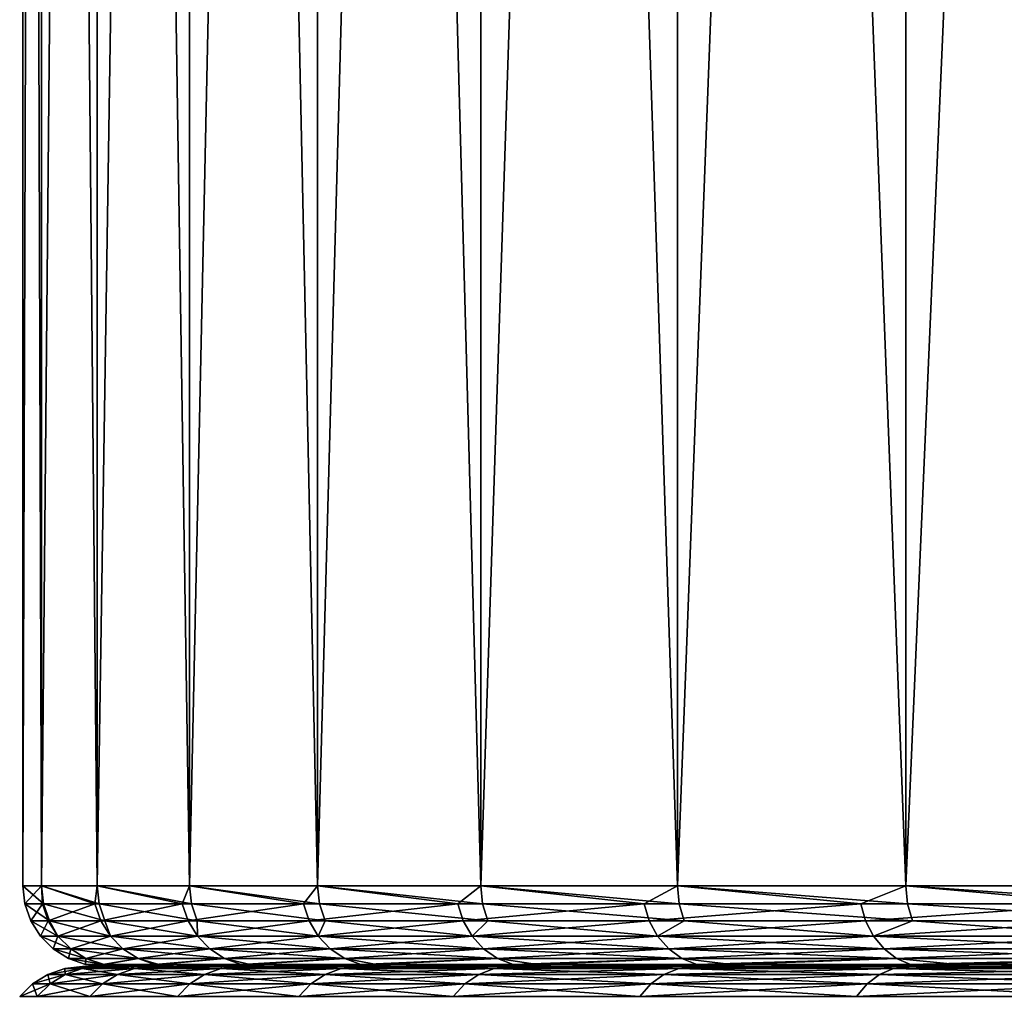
# Model space of a CAD drawing. Header units: metres. Extents: x -150 to 146, y -127 to 82.
# Tile 57 of 256: x -92.19 to -88.53, y 30.91 to 34.52. Entities that reach past the tile are written whole.
import ezdxf

# ---------------------------------------------------------------- set-up
doc = ezdxf.new("R2010")
doc.units = ezdxf.units.M
doc.layers.add('solid_ELLA_AP_WANNE_SW0001', color=7, linetype='CONTINUOUS')

msp = doc.modelspace()

# ---------------------------------------------------------------- linework, layer by layer
at = {"layer": 'solid_ELLA_AP_WANNE_SW0001'}
for points in [[(-92.104767, 53.5, -1.546289), (-92.105858, 31.299999, -1.539557), (-92.175003, 31.300001, -0.000002)], [(-92.175003, 53.5, -0.000002), (-92.175003, 31.300001, -0.000002), (-92.105858, 31.299999, 1.539554)], [(-92.104767, 53.5, -1.546289), (-92.175003, 31.300001, -0.000002), (-92.175003, 53.5, -0.000002)], [(-92.104767, 53.5, 1.546286), (-92.175003, 53.5, -0.000002), (-92.105858, 31.299999, 1.539554)], [(-91.898895, 53.5, -3.067222), (-91.898994, 31.299999, -3.066716), (-92.105858, 31.299999, -1.539557)], [(-92.104767, 53.5, -1.546289), (-91.898895, 53.5, -3.067222), (-92.105858, 31.299999, -1.539557)], [(-92.104767, 53.5, 1.546286), (-92.105858, 31.299999, 1.539554), (-91.898994, 31.299999, 3.066713)], [(-91.898895, 53.5, 3.067219), (-92.104767, 53.5, 1.546286), (-91.898994, 31.299999, 3.066713)], [(-91.555717, 53.5, -4.56869), (-91.556061, 31.299999, -4.569184), (-91.898994, 31.299999, -3.066716)], [(-91.898895, 53.5, -3.067222), (-91.555717, 53.5, -4.56869), (-91.898994, 31.299999, -3.066716)], [(-91.898895, 53.5, 3.067219), (-91.898994, 31.299999, 3.066713), (-91.556061, 31.299999, 4.569181)], [(-91.555717, 53.5, 4.568687), (-91.898895, 53.5, 3.067219), (-91.556061, 31.299999, 4.569181)], [(-91.079514, 53.5, -6.035663), (-91.079834, 31.299999, -6.034864), (-91.556061, 31.299999, -4.569184)], [(-91.555717, 53.5, -4.56869), (-91.079514, 53.5, -6.035663), (-91.556061, 31.299999, -4.569184)], [(-91.555717, 53.5, 4.568687), (-91.556061, 31.299999, 4.569181), (-91.079834, 31.299999, 6.034861)], [(-91.079514, 53.5, 6.03566), (-91.555717, 53.5, 4.568687), (-91.079834, 31.299999, 6.034861)], [(-90.474014, 53.5, -7.451189), (-90.474144, 31.299999, -7.451955), (-91.079834, 31.299999, -6.034864)], [(-91.079514, 53.5, -6.035663), (-90.474014, 53.5, -7.451189), (-91.079834, 31.299999, -6.034864)], [(-91.079514, 53.5, 6.03566), (-91.079834, 31.299999, 6.034861), (-90.474144, 31.299999, 7.451952)], [(-90.474014, 53.5, 7.451185), (-91.079514, 53.5, 6.03566), (-90.474144, 31.299999, 7.451952)], [(-89.743217, 53.5, -8.81003), (-89.743858, 31.299999, -8.809047), (-90.474144, 31.299999, -7.451955)], [(-90.474014, 53.5, -7.451189), (-89.743217, 53.5, -8.81003), (-90.474144, 31.299999, -7.451955)], [(-90.474014, 53.5, 7.451185), (-90.474144, 31.299999, 7.451952), (-89.743858, 31.299999, 8.809044)], [(-89.743217, 53.5, 8.810027), (-90.474014, 53.5, 7.451185), (-89.743858, 31.299999, 8.809044)], [(-88.895027, 53.5, -10.094255), (-88.894867, 31.300001, -10.095213), (-89.743858, 31.299999, -8.809047)], [(-89.743217, 53.5, -8.81003), (-88.895027, 53.5, -10.094255), (-89.743858, 31.299999, -8.809047)], [(-89.743217, 53.5, 8.810027), (-89.743858, 31.299999, 8.809044), (-88.894867, 31.300001, 10.09521)], [(-88.895027, 53.5, 10.094253), (-89.743217, 53.5, 8.810027), (-88.894867, 31.300001, 10.09521)], [(-88.895027, 53.5, -10.094255), (-87.933014, 53.5, -11.301111), (-88.894867, 31.300001, -10.095213)], [(-88.895027, 53.5, 10.094253), (-88.894867, 31.300001, 10.09521), (-87.934006, 31.300001, 11.300096)], [(-87.933014, 53.5, 11.301108), (-88.895027, 53.5, 10.094253), (-87.934006, 31.300001, 11.300096)], [(-87.933014, 53.5, -11.301111), (-87.934006, 31.300001, -11.300099), (-88.894867, 31.300001, -10.095213)], [(-92.175003, 31.300001, -0.000002), (-92.105858, 31.299999, -1.539557), (-92.16748, 31.233244, -0.000002)], [(-92.098366, 31.233244, 1.538879), (-92.175003, 31.300001, -0.000002), (-92.16748, 31.233244, -0.000002)], [(-92.098366, 31.233244, 1.538879), (-92.105858, 31.299999, 1.539554), (-92.175003, 31.300001, -0.000002)], [(-92.105858, 31.299999, -1.539557), (-92.10215, 31.233244, -1.496246), (-92.16748, 31.233244, -0.000002)], [(-92.105858, 31.299999, -1.539557), (-91.90667, 31.233244, -2.981103), (-92.10215, 31.233244, -1.496246)], [(-92.105858, 31.299999, -1.539557), (-91.898994, 31.299999, -3.066716), (-91.90667, 31.233244, -2.981103)], [(-91.891594, 31.233244, 3.06537), (-91.898994, 31.299999, 3.066713), (-92.105858, 31.299999, 1.539554)], [(-92.098366, 31.233244, 1.538879), (-91.891594, 31.233244, 3.06537), (-92.105858, 31.299999, 1.539554)], [(-91.898994, 31.299999, -3.066716), (-91.582512, 31.233244, -4.443272), (-91.90667, 31.233244, -2.981103)], [(-91.898994, 31.299999, -3.066716), (-91.556061, 31.299999, -4.569184), (-91.582512, 31.233244, -4.443272)], [(-91.548813, 31.233244, 4.56718), (-91.556061, 31.299999, 4.569181), (-91.898994, 31.299999, 3.066713)], [(-91.891594, 31.233244, 3.06537), (-91.548813, 31.233244, 4.56718), (-91.898994, 31.299999, 3.066713)], [(-91.556061, 31.299999, -4.569184), (-91.132156, 31.233244, -5.871625), (-91.582512, 31.233244, -4.443272)], [(-91.556061, 31.299999, -4.569184), (-91.079834, 31.299999, -6.034864), (-91.132156, 31.233244, -5.871625)], [(-91.072792, 31.233244, 6.032218), (-91.079834, 31.299999, 6.034861), (-91.556061, 31.299999, 4.569181)], [(-91.548813, 31.233244, 4.56718), (-91.072792, 31.233244, 6.032218), (-91.556061, 31.299999, 4.569181)], [(-91.079834, 31.299999, -6.034864), (-90.559021, 31.233244, -7.255291), (-91.132156, 31.233244, -5.871625)], [(-91.079834, 31.299999, -6.034864), (-90.474144, 31.299999, -7.451955), (-90.559021, 31.233244, -7.255291)], [(-90.467361, 31.233244, 7.448688), (-90.474144, 31.299999, 7.451952), (-91.079834, 31.299999, 6.034861)], [(-91.072792, 31.233244, 6.032218), (-90.467361, 31.233244, 7.448688), (-91.079834, 31.299999, 6.034861)], [(-90.474144, 31.299999, -7.451955), (-89.86747, 31.233244, -8.583741), (-90.559021, 31.233244, -7.255291)], [(-90.474144, 31.299999, -7.451955), (-89.743858, 31.299999, -8.809047), (-89.86747, 31.233244, -8.583741)], [(-89.737404, 31.233244, 8.805185), (-89.743858, 31.299999, 8.809044), (-90.474144, 31.299999, 7.451952)], [(-90.467361, 31.233244, 7.448688), (-89.737404, 31.233244, 8.805185), (-90.474144, 31.299999, 7.451952)], [(-89.743858, 31.299999, -8.809047), (-89.062775, 31.233244, -9.846863), (-89.86747, 31.233244, -8.583741)], [(-89.743858, 31.299999, -8.809047), (-88.894867, 31.300001, -10.095213), (-89.062775, 31.233244, -9.846863)], [(-88.888779, 31.233244, 10.090789), (-88.894867, 31.300001, 10.09521), (-89.743858, 31.299999, 8.809044)], [(-89.737404, 31.233244, 8.805185), (-88.888779, 31.233244, 10.090789), (-89.743858, 31.299999, 8.809044)], [(-88.894867, 31.300001, -10.095213), (-88.151054, 31.233244, -11.035044), (-89.062775, 31.233244, -9.846863)], [(-88.894867, 31.300001, -10.095213), (-87.934006, 31.300001, -11.300099), (-88.151054, 31.233244, -11.035044)], [(-87.928337, 31.233244, 11.295147), (-87.934006, 31.300001, 11.300096), (-88.894867, 31.300001, 10.09521)], [(-88.888779, 31.233244, 10.090789), (-87.928337, 31.233244, 11.295147), (-88.894867, 31.300001, 10.09521)], [(-92.16748, 31.233244, -0.000002), (-92.10215, 31.233244, -1.496246), (-92.145264, 31.169773, -0.000002)], [(-92.076241, 31.169773, 1.536888), (-92.16748, 31.233244, -0.000002), (-92.145264, 31.169773, -0.000002)], [(-92.076241, 31.169773, 1.536888), (-92.098366, 31.233244, 1.538879), (-92.16748, 31.233244, -0.000002)], [(-92.10215, 31.233244, -1.496246), (-92.080017, 31.169773, -1.49431), (-92.145264, 31.169773, -0.000002)], [(-92.10215, 31.233244, -1.496246), (-91.90667, 31.233244, -2.981103), (-92.080017, 31.169773, -1.49431)], [(-91.869728, 31.169773, 3.061403), (-91.891594, 31.233244, 3.06537), (-92.098366, 31.233244, 1.538879)], [(-92.076241, 31.169773, 1.536888), (-91.869728, 31.169773, 3.061403), (-92.098366, 31.233244, 1.538879)], [(-91.90667, 31.233244, -2.981103), (-91.884789, 31.169773, -2.977245), (-92.080017, 31.169773, -1.49431)], [(-91.90667, 31.233244, -2.981103), (-91.582512, 31.233244, -4.443272), (-91.884789, 31.169773, -2.977245)], [(-91.527397, 31.169773, 4.56127), (-91.548813, 31.233244, 4.56718), (-91.891594, 31.233244, 3.06537)], [(-91.869728, 31.169773, 3.061403), (-91.527397, 31.169773, 4.56127), (-91.891594, 31.233244, 3.06537)], [(-91.582512, 31.233244, -4.443272), (-91.56105, 31.169773, -4.437522), (-91.884789, 31.169773, -2.977245)], [(-91.582512, 31.233244, -4.443272), (-91.132156, 31.233244, -5.871625), (-91.56105, 31.169773, -4.437522)], [(-91.132156, 31.233244, -5.871625), (-91.111275, 31.169775, -5.864027), (-91.56105, 31.169773, -4.437522)], [(-91.051994, 31.169775, 6.024412), (-91.072792, 31.233244, 6.032218), (-91.548813, 31.233244, 4.56718)], [(-91.527397, 31.169773, 4.56127), (-91.051994, 31.169775, 6.024412), (-91.548813, 31.233244, 4.56718)], [(-91.132156, 31.233244, -5.871625), (-90.559021, 31.233244, -7.255291), (-91.111275, 31.169775, -5.864027)], [(-90.559021, 31.233244, -7.255291), (-90.538887, 31.169775, -7.245902), (-91.111275, 31.169775, -5.864027)], [(-90.44735, 31.169775, 7.439048), (-90.467361, 31.233244, 7.448688), (-91.072792, 31.233244, 6.032218)], [(-91.051994, 31.169775, 6.024412), (-90.44735, 31.169775, 7.439048), (-91.072792, 31.233244, 6.032218)], [(-90.559021, 31.233244, -7.255291), (-89.86747, 31.233244, -8.583741), (-90.538887, 31.169775, -7.245902)], [(-89.86747, 31.233244, -8.583741), (-89.848236, 31.169775, -8.572633), (-90.538887, 31.169775, -7.245902)], [(-89.71833, 31.169775, 8.793791), (-89.737404, 31.233244, 8.805185), (-90.467361, 31.233244, 7.448688)], [(-90.44735, 31.169775, 7.439048), (-89.71833, 31.169775, 8.793791), (-90.467361, 31.233244, 7.448688)], [(-89.86747, 31.233244, -8.583741), (-89.062775, 31.233244, -9.846863), (-89.848236, 31.169775, -8.572633)], [(-89.062775, 31.233244, -9.846863), (-89.044579, 31.169775, -9.83412), (-89.848236, 31.169775, -8.572633)], [(-88.870811, 31.169775, 10.07773), (-88.888779, 31.233244, 10.090789), (-89.737404, 31.233244, 8.805185)], [(-89.71833, 31.169775, 8.793791), (-88.870811, 31.169775, 10.07773), (-89.737404, 31.233244, 8.805185)], [(-89.062775, 31.233244, -9.846863), (-88.151054, 31.233244, -11.035044), (-89.044579, 31.169775, -9.83412)], [(-88.151054, 31.233244, -11.035044), (-88.134033, 31.169775, -11.020763), (-89.044579, 31.169775, -9.83412)], [(-87.911606, 31.169775, 11.28053), (-87.928337, 31.233244, 11.295147), (-88.888779, 31.233244, 10.090789)], [(-88.870811, 31.169775, 10.07773), (-87.911606, 31.169775, 11.28053), (-88.888779, 31.233244, 10.090789)], [(-92.145264, 31.169773, -0.000002), (-92.080017, 31.169773, -1.49431), (-92.109467, 31.112846, -0.000002)], [(-92.044357, 31.112846, 1.491186), (-92.145264, 31.169773, -0.000002), (-92.109467, 31.112846, -0.000002)], [(-92.044357, 31.112846, 1.491186), (-92.076241, 31.169773, 1.536888), (-92.145264, 31.169773, -0.000002)], [(-92.080017, 31.169773, -1.49431), (-92.044357, 31.112846, -1.49119), (-92.109467, 31.112846, -0.000002)], [(-92.080017, 31.169773, -1.49431), (-91.884789, 31.169773, -2.977245), (-92.044357, 31.112846, -1.49119)], [(-91.849533, 31.112848, 2.971026), (-91.869728, 31.169773, 3.061403), (-92.076241, 31.169773, 1.536888)], [(-92.044357, 31.112846, 1.491186), (-91.849533, 31.112848, 2.971026), (-92.076241, 31.169773, 1.536888)], [(-91.884789, 31.169773, -2.977245), (-91.849533, 31.112848, -2.971029), (-92.044357, 31.112846, -1.49119)], [(-91.884789, 31.169773, -2.977245), (-91.56105, 31.169773, -4.437522), (-91.849533, 31.112848, -2.971029)], [(-91.526474, 31.112848, 4.428254), (-91.527397, 31.169773, 4.56127), (-91.869728, 31.169773, 3.061403)], [(-91.849533, 31.112848, 2.971026), (-91.526474, 31.112848, 4.428254), (-91.869728, 31.169773, 3.061403)], [(-91.56105, 31.169773, -4.437522), (-91.526474, 31.112848, -4.428257), (-91.849533, 31.112848, -2.971029)], [(-91.56105, 31.169773, -4.437522), (-91.111275, 31.169775, -5.864027), (-91.526474, 31.112848, -4.428257)], [(-91.077637, 31.112848, 5.85178), (-91.051994, 31.169775, 6.024412), (-91.527397, 31.169773, 4.56127)], [(-91.526474, 31.112848, 4.428254), (-91.077637, 31.112848, 5.85178), (-91.527397, 31.169773, 4.56127)], [(-91.111275, 31.169775, -5.864027), (-91.077637, 31.112848, -5.851783), (-91.526474, 31.112848, -4.428257)], [(-91.111275, 31.169775, -5.864027), (-90.538887, 31.169775, -7.245902), (-91.077637, 31.112848, -5.851783)], [(-90.538887, 31.169775, -7.245902), (-90.506439, 31.112848, -7.230774), (-91.077637, 31.112848, -5.851783)], [(-91.077637, 31.112848, 5.85178), (-90.506439, 31.112848, 7.230771), (-91.051994, 31.169775, 6.024412)], [(-90.506439, 31.112848, 7.230771), (-90.44735, 31.169775, 7.439048), (-91.051994, 31.169775, 6.024412)], [(-90.538887, 31.169775, -7.245902), (-89.848236, 31.169775, -8.572633), (-90.506439, 31.112848, -7.230774)], [(-89.848236, 31.169775, -8.572633), (-89.81723, 31.112848, -8.554734), (-90.506439, 31.112848, -7.230774)], [(-90.506439, 31.112848, 7.230771), (-89.81723, 31.112848, 8.554731), (-90.44735, 31.169775, 7.439048)], [(-89.81723, 31.112848, 8.554731), (-89.71833, 31.169775, 8.793791), (-90.44735, 31.169775, 7.439048)], [(-89.848236, 31.169775, -8.572633), (-89.044579, 31.169775, -9.83412), (-89.81723, 31.112848, -8.554734)], [(-89.044579, 31.169775, -9.83412), (-89.015251, 31.112848, -9.813588), (-89.81723, 31.112848, -8.554734)], [(-89.81723, 31.112848, 8.554731), (-89.015251, 31.112848, 9.813584), (-89.71833, 31.169775, 8.793791)], [(-89.015251, 31.112848, 9.813584), (-88.870811, 31.169775, 10.07773), (-89.71833, 31.169775, 8.793791)], [(-89.044579, 31.169775, -9.83412), (-88.134033, 31.169775, -11.020763), (-89.015251, 31.112848, -9.813588)], [(-88.134033, 31.169775, -11.020763), (-88.106613, 31.112848, -10.997754), (-89.015251, 31.112848, -9.813588)], [(-89.015251, 31.112848, 9.813584), (-88.106613, 31.112848, 10.99775), (-88.870811, 31.169775, 10.07773)], [(-88.106613, 31.112848, 10.99775), (-87.911606, 31.169775, 11.28053), (-88.870811, 31.169775, 10.07773)], [(-92.109467, 31.112846, -0.000002), (-92.044357, 31.112846, -1.49119), (-92.06189, 31.065325, -0.000002)], [(-91.996964, 31.065325, 1.48704), (-92.109467, 31.112846, -0.000002), (-92.06189, 31.065325, -0.000002)], [(-91.996964, 31.065325, 1.48704), (-92.044357, 31.112846, 1.491186), (-92.109467, 31.112846, -0.000002)], [(-92.044357, 31.112846, -1.49119), (-91.996964, 31.065325, -1.487043), (-92.06189, 31.065325, -0.000002)], [(-92.044357, 31.112846, -1.49119), (-91.849533, 31.112848, -2.971029), (-91.996964, 31.065325, -1.487043)], [(-91.802681, 31.065325, 2.962764), (-91.849533, 31.112848, 2.971026), (-92.044357, 31.112846, 1.491186)], [(-91.996964, 31.065325, 1.48704), (-91.802681, 31.065325, 2.962764), (-92.044357, 31.112846, 1.491186)], [(-91.849533, 31.112848, -2.971029), (-91.802681, 31.065325, -2.962768), (-91.996964, 31.065325, -1.487043)], [(-91.849533, 31.112848, -2.971029), (-91.526474, 31.112848, -4.428257), (-91.802681, 31.065325, -2.962768)], [(-91.480522, 31.065325, 4.41594), (-91.526474, 31.112848, 4.428254), (-91.849533, 31.112848, 2.971026)], [(-91.802681, 31.065325, 2.962764), (-91.480522, 31.065325, 4.41594), (-91.849533, 31.112848, 2.971026)], [(-91.526474, 31.112848, -4.428257), (-91.480522, 31.065325, -4.415944), (-91.802681, 31.065325, -2.962768)], [(-91.526474, 31.112848, -4.428257), (-91.077637, 31.112848, -5.851783), (-91.480522, 31.065325, -4.415944)], [(-91.032928, 31.065325, 5.835508), (-91.077637, 31.112848, 5.85178), (-91.526474, 31.112848, 4.428254)], [(-91.480522, 31.065325, 4.41594), (-91.032928, 31.065325, 5.835508), (-91.526474, 31.112848, 4.428254)], [(-91.077637, 31.112848, -5.851783), (-91.032928, 31.065325, -5.835511), (-91.480522, 31.065325, -4.415944)], [(-91.077637, 31.112848, -5.851783), (-90.506439, 31.112848, -7.230774), (-91.032928, 31.065325, -5.835511)], [(-90.463326, 31.065325, 7.210664), (-90.506439, 31.112848, 7.230771), (-91.077637, 31.112848, 5.85178)], [(-91.032928, 31.065325, 5.835508), (-90.463326, 31.065325, 7.210664), (-91.077637, 31.112848, 5.85178)], [(-90.506439, 31.112848, -7.230774), (-90.463326, 31.065325, -7.210668), (-91.032928, 31.065325, -5.835511)], [(-90.506439, 31.112848, -7.230774), (-89.81723, 31.112848, -8.554734), (-90.463326, 31.065325, -7.210668)], [(-89.776031, 31.065325, 8.530943), (-89.81723, 31.112848, 8.554731), (-90.506439, 31.112848, 7.230771)], [(-90.463326, 31.065325, 7.210664), (-89.776031, 31.065325, 8.530943), (-90.506439, 31.112848, 7.230771)], [(-89.81723, 31.112848, -8.554734), (-89.776031, 31.065325, -8.530946), (-90.463326, 31.065325, -7.210668)], [(-89.81723, 31.112848, -8.554734), (-89.015251, 31.112848, -9.813588), (-89.776031, 31.065325, -8.530946)], [(-88.97628, 31.065325, 9.786296), (-89.015251, 31.112848, 9.813584), (-89.81723, 31.112848, 8.554731)], [(-89.776031, 31.065325, 8.530943), (-88.97628, 31.065325, 9.786296), (-89.81723, 31.112848, 8.554731)], [(-89.015251, 31.112848, -9.813588), (-88.97628, 31.065325, -9.786299), (-89.776031, 31.065325, -8.530946)], [(-89.015251, 31.112848, -9.813588), (-88.106613, 31.112848, -10.997754), (-88.97628, 31.065325, -9.786299)], [(-88.070168, 31.065325, 10.967169), (-88.106613, 31.112848, 10.99775), (-89.015251, 31.112848, 9.813584)], [(-88.97628, 31.065325, 9.786296), (-88.070168, 31.065325, 10.967169), (-89.015251, 31.112848, 9.813584)], [(-88.106613, 31.112848, -10.997754), (-88.070168, 31.065325, -10.967173), (-88.97628, 31.065325, -9.786299)], [(-92.06189, 31.065325, -0.000002), (-91.996964, 31.065325, -1.487043), (-92.004921, 31.029593, -0.000002)], [(-91.940216, 31.029593, 1.482075), (-92.06189, 31.065325, -0.000002), (-92.004921, 31.029593, -0.000002)], [(-91.940216, 31.029593, 1.482075), (-91.996964, 31.065325, 1.48704), (-92.06189, 31.065325, -0.000002)], [(-91.996964, 31.065325, -1.487043), (-91.940216, 31.029593, -1.482078), (-92.004921, 31.029593, -0.000002)], [(-91.996964, 31.065325, -1.487043), (-91.802681, 31.065325, -2.962768), (-91.940216, 31.029593, -1.482078)], [(-91.746582, 31.029593, 2.952872), (-91.802681, 31.065325, 2.962764), (-91.996964, 31.065325, 1.48704)], [(-91.940216, 31.029593, 1.482075), (-91.746582, 31.029593, 2.952872), (-91.996964, 31.065325, 1.48704)], [(-91.802681, 31.065325, -2.962768), (-91.746582, 31.029593, -2.952875), (-91.940216, 31.029593, -1.482078)], [(-91.802681, 31.065325, -2.962768), (-91.480522, 31.065325, -4.415944), (-91.746582, 31.029593, -2.952875)], [(-91.425491, 31.029593, 4.401196), (-91.480522, 31.065325, 4.41594), (-91.802681, 31.065325, 2.962764)], [(-91.746582, 31.029593, 2.952872), (-91.425491, 31.029593, 4.401196), (-91.802681, 31.065325, 2.962764)], [(-91.480522, 31.065325, -4.415944), (-91.425491, 31.029593, -4.401199), (-91.746582, 31.029593, -2.952875)], [(-91.480522, 31.065325, -4.415944), (-91.032928, 31.065325, -5.835511), (-91.425491, 31.029593, -4.401199)], [(-90.979401, 31.029593, 5.816024), (-91.032928, 31.065325, 5.835508), (-91.480522, 31.065325, 4.41594)], [(-91.425491, 31.029593, 4.401196), (-90.979401, 31.029593, 5.816024), (-91.480522, 31.065325, 4.41594)], [(-91.032928, 31.065325, -5.835511), (-90.979401, 31.029593, -5.816028), (-91.425491, 31.029593, -4.401199)], [(-91.032928, 31.065325, -5.835511), (-90.463326, 31.065325, -7.210668), (-90.979401, 31.029593, -5.816028)], [(-90.411697, 31.029593, 7.186589), (-90.463326, 31.065325, 7.210664), (-91.032928, 31.065325, 5.835508)], [(-90.979401, 31.029593, 5.816024), (-90.411697, 31.029593, 7.186589), (-91.032928, 31.065325, 5.835508)], [(-90.463326, 31.065325, -7.210668), (-90.411697, 31.029593, -7.186593), (-90.979401, 31.029593, -5.816028)], [(-90.463326, 31.065325, -7.210668), (-89.776031, 31.065325, -8.530946), (-90.411697, 31.029593, -7.186593)], [(-89.726692, 31.029593, 8.50246), (-89.776031, 31.065325, 8.530943), (-90.463326, 31.065325, 7.210664)], [(-90.411697, 31.029593, 7.186589), (-89.726692, 31.029593, 8.50246), (-90.463326, 31.065325, 7.210664)], [(-89.776031, 31.065325, -8.530946), (-89.726692, 31.029593, -8.502462), (-90.411697, 31.029593, -7.186593)], [(-89.776031, 31.065325, -8.530946), (-88.97628, 31.065325, -9.786299), (-89.726692, 31.029593, -8.502462)], [(-88.929619, 31.029593, 9.753621), (-88.97628, 31.065325, 9.786296), (-89.776031, 31.065325, 8.530943)], [(-89.726692, 31.029593, 8.50246), (-88.929619, 31.029593, 9.753621), (-89.776031, 31.065325, 8.530943)], [(-88.97628, 31.065325, -9.786299), (-88.929619, 31.029593, -9.753624), (-89.726692, 31.029593, -8.502462)], [(-88.97628, 31.065325, -9.786299), (-88.070168, 31.065325, -10.967173), (-88.929619, 31.029593, -9.753624)], [(-88.026527, 31.029593, 10.930552), (-88.070168, 31.065325, 10.967169), (-88.97628, 31.065325, 9.786296)], [(-88.929619, 31.029593, 9.753621), (-88.026527, 31.029593, 10.930552), (-88.97628, 31.065325, 9.786296)], [(-88.070168, 31.065325, -10.967173), (-88.026527, 31.029593, -10.930555), (-88.929619, 31.029593, -9.753624)], [(-92.004921, 31.029593, -0.000002), (-91.940216, 31.029593, -1.482078), (-91.941429, 31.007446, -0.000002)], [(-91.87323, 31.007446, 1.518616), (-92.004921, 31.029593, -0.000002), (-91.941429, 31.007446, -0.000002)], [(-91.940216, 31.029593, 1.482075), (-92.004921, 31.029593, -0.000002), (-91.87323, 31.007446, 1.518616)], [(-91.940216, 31.029593, -1.482078), (-91.876961, 31.007446, -1.476544), (-91.941429, 31.007446, -0.000002)], [(-91.940216, 31.029593, -1.482078), (-91.746582, 31.029593, -2.952875), (-91.876961, 31.007446, -1.476544)], [(-91.940216, 31.029593, 1.482075), (-91.87323, 31.007446, 1.518616), (-91.746582, 31.029593, 2.952872)], [(-91.746582, 31.029593, -2.952875), (-91.684052, 31.007446, -2.94185), (-91.876961, 31.007446, -1.476544)], [(-91.746582, 31.029593, 2.952872), (-91.87323, 31.007446, 1.518616), (-91.669174, 31.007446, 3.025007)], [(-91.746582, 31.029593, -2.952875), (-91.425491, 31.029593, -4.401199), (-91.684052, 31.007446, -2.94185)], [(-91.746582, 31.029593, 2.952872), (-91.669174, 31.007446, 3.025007), (-91.425491, 31.029593, 4.401196)], [(-91.425491, 31.029593, -4.401199), (-91.364166, 31.007446, -4.384766), (-91.684052, 31.007446, -2.94185)], [(-91.425491, 31.029593, 4.401196), (-91.669174, 31.007446, 3.025007), (-91.33091, 31.007446, 4.507042)], [(-91.425491, 31.029593, -4.401199), (-90.979401, 31.029593, -5.816028), (-91.364166, 31.007446, -4.384766)], [(-91.425491, 31.029593, 4.401196), (-91.33091, 31.007446, 4.507042), (-90.979401, 31.029593, 5.816024)], [(-90.979401, 31.029593, -5.816028), (-90.919739, 31.007446, -5.794312), (-91.364166, 31.007446, -4.384766)], [(-90.979401, 31.029593, 5.816024), (-91.33091, 31.007446, 4.507042), (-90.86116, 31.007446, 5.95279)], [(-90.979401, 31.029593, -5.816028), (-90.411697, 31.029593, -7.186593), (-90.919739, 31.007446, -5.794312)], [(-90.979401, 31.029593, 5.816024), (-90.86116, 31.007446, 5.95279), (-90.411697, 31.029593, 7.186589)], [(-90.411697, 31.029593, -7.186593), (-90.354149, 31.007446, -7.159759), (-90.919739, 31.007446, -5.794312)], [(-90.411697, 31.029593, 7.186589), (-90.86116, 31.007446, 5.95279), (-90.263702, 31.007446, 7.350608)], [(-90.411697, 31.029593, -7.186593), (-89.726692, 31.029593, -8.502462), (-90.354149, 31.007446, -7.159759)], [(-90.411697, 31.029593, 7.186589), (-90.263702, 31.007446, 7.350608), (-89.726692, 31.029593, 8.50246)], [(-89.726692, 31.029593, -8.502462), (-89.671707, 31.007446, -8.470716), (-90.354149, 31.007446, -7.159759)], [(-89.726692, 31.029593, 8.50246), (-90.263702, 31.007446, 7.350608), (-89.54335, 31.007446, 8.689244)], [(-89.726692, 31.029593, -8.502462), (-88.929619, 31.029593, -9.753624), (-89.671707, 31.007446, -8.470716)], [(-89.726692, 31.029593, 8.50246), (-89.54335, 31.007446, 8.689244), (-88.929619, 31.029593, 9.753621)], [(-88.929619, 31.029593, -9.753624), (-88.877609, 31.007446, -9.717205), (-89.671707, 31.007446, -8.470716)], [(-88.929619, 31.029593, 9.753621), (-89.54335, 31.007446, 8.689244), (-88.705902, 31.007446, 9.95792)], [(-88.929619, 31.029593, -9.753624), (-88.026527, 31.029593, -10.930555), (-88.877609, 31.007446, -9.717205)], [(-88.929619, 31.029593, 9.753621), (-88.705902, 31.007446, 9.95792), (-88.026527, 31.029593, 10.930552)], [(-88.026527, 31.029593, -10.930555), (-87.97789, 31.007448, -10.889742), (-88.877609, 31.007446, -9.717205)], [(-88.026527, 31.029593, 10.930552), (-88.705902, 31.007446, 9.95792), (-87.75811, 31.007448, 11.14642)], [(-92.082161, 30.970585), (-92.017159, 30.970585, 1.488808), (-92.018997, 30.992561)], [(-91.954239, 30.992561, -1.483303), (-92.082161, 30.970585), (-92.018997, 30.992561)], [(-92.017159, 30.970585, -1.488808), (-92.082161, 30.970585), (-91.954239, 30.992561, -1.483303)], [(-92.018997, 30.992561), (-91.952553, 31), (-91.948021, 31, -0.450347)], [(-92.018997, 30.992561), (-91.954239, 30.992561, 1.483303), (-91.952553, 31)], [(-92.018997, 30.992561), (-91.948021, 31, -0.450347), (-91.928169, 31, -0.919953)], [(-92.018997, 30.992561), (-91.928169, 31, -0.919953), (-91.893715, 31, -1.408661)], [(-91.954239, 30.992561, -1.483303), (-92.018997, 30.992561), (-91.893715, 31, -1.408661)], [(-92.017159, 30.970585, 1.488808), (-91.954239, 30.992561, 1.483303), (-92.018997, 30.992561)], [(-92.017159, 30.970585, 1.488808), (-91.822639, 30.970585, 2.966285), (-91.954239, 30.992561, 1.483303)], [(-92.017159, 30.970585, -1.488808), (-91.954239, 30.992561, -1.483303), (-91.760445, 30.992561, -2.955318)], [(-91.822639, 30.970585, -2.966285), (-92.017159, 30.970585, -1.488808), (-91.760445, 30.992561, -2.955318)], [(-91.954239, 30.992561, 1.483303), (-91.886292, 31, 1.489402), (-91.952553, 31)], [(-91.954239, 30.992561, -1.483303), (-91.893715, 31, -1.408661), (-91.844406, 31, -1.916524)], [(-91.954239, 30.992561, -1.483303), (-91.844406, 31, -1.916524), (-91.775032, 31, -2.444717)], [(-91.760445, 30.992561, -2.955318), (-91.954239, 30.992561, -1.483303), (-91.775032, 31, -2.444717)], [(-91.954239, 30.992561, 1.483303), (-91.760445, 30.992561, 2.955318), (-91.886292, 31, 1.489402)], [(-91.822639, 30.970585, 2.966285), (-91.760445, 30.992561, 2.955318), (-91.954239, 30.992561, 1.483303)], [(-91.805695, 31, -1.520683), (-91.948021, 31, -0.450347), (-91.952553, 31)], [(-91.875, 31, -0.000002), (-91.952553, 31), (-91.886292, 31, 1.489402)], [(-91.805695, 31, -1.520683), (-91.952553, 31), (-91.875, 31, -0.000002)], [(-91.805695, 31, -1.520683), (-91.928169, 31, -0.919953), (-91.948021, 31, -0.450347)], [(-91.941429, 31.007446, -0.000002), (-91.875, 31, -0.000002), (-91.805695, 31, 1.52068)], [(-91.941429, 31.007446, -0.000002), (-91.876961, 31.007446, -1.476544), (-91.875, 31, -0.000002)], [(-91.87323, 31.007446, 1.518616), (-91.941429, 31.007446, -0.000002), (-91.805695, 31, 1.52068)], [(-91.805695, 31, -1.520683), (-91.893715, 31, -1.408661), (-91.928169, 31, -0.919953)], [(-91.805695, 31, -1.520683), (-91.844406, 31, -1.916524), (-91.893715, 31, -1.408661)], [(-91.805695, 31, 1.52068), (-91.886292, 31, 1.489402), (-91.693405, 31, 2.952859)], [(-91.760445, 30.992561, 2.955318), (-91.693405, 31, 2.952859), (-91.886292, 31, 1.489402)], [(-91.805695, 31, 1.52068), (-91.875, 31, -0.000002), (-91.886292, 31, 1.489402)], [(-91.876961, 31.007446, -1.476544), (-91.805695, 31, -1.520683), (-91.875, 31, -0.000002)], [(-91.876961, 31.007446, -1.476544), (-91.684052, 31.007446, -2.94185), (-91.805695, 31, -1.520683)], [(-91.87323, 31.007446, 1.518616), (-91.805695, 31, 1.52068), (-91.60347, 31, 3.014922)], [(-91.669174, 31.007446, 3.025007), (-91.87323, 31.007446, 1.518616), (-91.60347, 31, 3.014922)], [(-91.60347, 31, -3.014925), (-91.775032, 31, -2.444717), (-91.844406, 31, -1.916524)], [(-91.805695, 31, -1.520683), (-91.60347, 31, -3.014925), (-91.844406, 31, -1.916524)], [(-91.822639, 30.970585, 2.966285), (-91.500099, 30.970585, 4.421188), (-91.760445, 30.992561, 2.955318)], [(-91.822639, 30.970585, -2.966285), (-91.760445, 30.992561, -2.955318), (-91.439087, 30.992561, -4.404841)], [(-91.500099, 30.970585, -4.421188), (-91.822639, 30.970585, -2.966285), (-91.439087, 30.992561, -4.404841)], [(-91.684052, 31.007446, -2.94185), (-91.60347, 31, -3.014925), (-91.805695, 31, -1.520683)], [(-91.60347, 31, 3.014922), (-91.805695, 31, 1.52068), (-91.693405, 31, 2.952859)], [(-91.60347, 31, -3.014925), (-91.6866, 31, -2.993204), (-91.775032, 31, -2.444717)], [(-91.760445, 30.992561, -2.955318), (-91.775032, 31, -2.444717), (-91.6866, 31, -2.993204)], [(-91.760445, 30.992561, -2.955318), (-91.6866, 31, -2.993204), (-91.574203, 31, -3.562389)], [(-91.760445, 30.992561, -2.955318), (-91.574203, 31, -3.562389), (-91.436035, 31, -4.152718)], [(-91.439087, 30.992561, -4.404841), (-91.760445, 30.992561, -2.955318), (-91.436035, 31, -4.152718)], [(-91.760445, 30.992561, 2.955318), (-91.439087, 30.992561, 4.404841), (-91.693405, 31, 2.952859)], [(-91.500099, 30.970585, 4.421188), (-91.439087, 30.992561, 4.404841), (-91.760445, 30.992561, 2.955318)], [(-91.60347, 31, 3.014922), (-91.693405, 31, 2.952859), (-91.372665, 31, 4.394305)], [(-91.439087, 30.992561, 4.404841), (-91.372665, 31, 4.394305), (-91.693405, 31, 2.952859)], [(-91.60347, 31, -3.014925), (-91.574203, 31, -3.562389), (-91.6866, 31, -2.993204)], [(-91.684052, 31.007446, -2.94185), (-91.364166, 31.007446, -4.384766), (-91.60347, 31, -3.014925)], [(-91.669174, 31.007446, 3.025007), (-91.60347, 31, 3.014922), (-91.266724, 31, 4.487999)], [(-91.33091, 31.007446, 4.507042), (-91.669174, 31.007446, 3.025007), (-91.266724, 31, 4.487999)], [(-91.364166, 31.007446, -4.384766), (-91.266724, 31, -4.488002), (-91.60347, 31, -3.014925)], [(-91.60347, 31, -3.014925), (-91.266724, 31, -4.488002), (-91.574203, 31, -3.562389)], [(-91.266724, 31, 4.487999), (-91.60347, 31, 3.014922), (-91.372665, 31, 4.394305)], [(-91.266724, 31, -4.488002), (-91.436035, 31, -4.152718), (-91.574203, 31, -3.562389)], [(-91.500099, 30.970585, 4.421188), (-91.051979, 30.970585, 5.842442), (-91.439087, 30.992561, 4.404841)], [(-91.500099, 30.970585, -4.421188), (-91.439087, 30.992561, -4.404841), (-90.99263, 30.992561, -5.82084)], [(-91.051979, 30.970585, -5.842442), (-91.500099, 30.970585, -4.421188), (-90.99263, 30.992561, -5.82084)], [(-91.439087, 30.992561, -4.404841), (-91.436035, 31, -4.152718), (-91.270271, 31, -4.763909)], [(-91.439087, 30.992561, -4.404841), (-91.270271, 31, -4.763909), (-91.07032, 31, -5.395959)], [(-90.99263, 30.992561, -5.82084), (-91.439087, 30.992561, -4.404841), (-91.07032, 31, -5.395959)], [(-91.439087, 30.992561, 4.404841), (-90.99263, 30.992561, 5.82084), (-91.372665, 31, 4.394305)], [(-91.051979, 30.970585, 5.842442), (-90.99263, 30.992561, 5.82084), (-91.439087, 30.992561, 4.404841)], [(-91.266724, 31, -4.488002), (-91.270271, 31, -4.763909), (-91.436035, 31, -4.152718)], [(-91.266724, 31, 4.487999), (-91.372665, 31, 4.394305), (-90.924492, 31, 5.812376)], [(-90.99263, 30.992561, 5.82084), (-90.924492, 31, 5.812376), (-91.372665, 31, 4.394305)], [(-91.364166, 31.007446, -4.384766), (-90.919739, 31.007446, -5.794312), (-91.266724, 31, -4.488002)], [(-91.33091, 31.007446, 4.507042), (-91.266724, 31, 4.487999), (-90.798088, 31, 5.931246)], [(-90.86116, 31.007446, 5.95279), (-91.33091, 31.007446, 4.507042), (-90.798088, 31, 5.931246)], [(-90.798088, 31, -5.931249), (-91.07032, 31, -5.395959), (-91.270271, 31, -4.763909)], [(-91.266724, 31, -4.488002), (-90.798088, 31, -5.931249), (-91.270271, 31, -4.763909)], [(-90.919739, 31.007446, -5.794312), (-90.798088, 31, -5.931249), (-91.266724, 31, -4.488002)], [(-90.798088, 31, 5.931246), (-91.266724, 31, 4.487999), (-90.924492, 31, 5.812376)], [(-90.798088, 31, -5.931249), (-90.83773, 31, -6.048918), (-91.07032, 31, -5.395959)], [(-90.99263, 30.992561, -5.82084), (-91.07032, 31, -5.395959), (-90.83773, 31, -6.048918)], [(-91.051979, 30.970585, 5.842442), (-90.481689, 30.970585, 7.219232), (-90.99263, 30.992561, 5.82084)], [(-91.051979, 30.970585, -5.842442), (-90.99263, 30.992561, -5.82084), (-90.424454, 30.992561, -7.19254)], [(-90.481689, 30.970585, -7.219232), (-91.051979, 30.970585, -5.842442), (-90.424454, 30.992561, -7.19254)], [(-90.99263, 30.992561, -5.82084), (-90.83773, 31, -6.048918), (-90.562599, 31, -6.7211)], [(-90.424454, 30.992561, -7.19254), (-90.99263, 30.992561, -5.82084), (-90.562599, 31, -6.7211)], [(-90.99263, 30.992561, 5.82084), (-90.424454, 30.992561, 7.19254), (-90.924492, 31, 5.812376)], [(-90.481689, 30.970585, 7.219232), (-90.424454, 30.992561, 7.19254), (-90.99263, 30.992561, 5.82084)], [(-90.798088, 31, 5.931246), (-90.924492, 31, 5.812376), (-90.357704, 31, 7.178238)], [(-90.424454, 30.992561, 7.19254), (-90.357704, 31, 7.178238), (-90.924492, 31, 5.812376)], [(-90.919739, 31.007446, -5.794312), (-90.354149, 31.007446, -7.159759), (-90.798088, 31, -5.931249)], [(-90.86116, 31.007446, 5.95279), (-90.798088, 31, 5.931246), (-90.204308, 31, 7.319935)], [(-90.263702, 31.007446, 7.350608), (-90.86116, 31.007446, 5.95279), (-90.204308, 31, 7.319935)], [(-90.204308, 31, -7.319939), (-90.562599, 31, -6.7211), (-90.83773, 31, -6.048918)], [(-90.798088, 31, -5.931249), (-90.204308, 31, -7.319939), (-90.83773, 31, -6.048918)], [(-90.354149, 31.007446, -7.159759), (-90.204308, 31, -7.319939), (-90.798088, 31, -5.931249)], [(-90.204308, 31, 7.319935), (-90.798088, 31, 5.931246), (-90.357704, 31, 7.178238)], [(-90.204308, 31, -7.319939), (-90.24646, 31, -7.413285), (-90.562599, 31, -6.7211)], [(-90.424454, 30.992561, -7.19254), (-90.562599, 31, -6.7211), (-90.24646, 31, -7.413285)], [(-90.481689, 30.970585, 7.219232), (-89.793579, 30.970585, 8.541079), (-90.424454, 30.992561, 7.19254)], [(-90.481689, 30.970585, -7.219232), (-90.424454, 30.992561, -7.19254), (-89.738884, 30.992561, -8.5095)], [(-89.793579, 30.970585, -8.541079), (-90.481689, 30.970585, -7.219232), (-89.738884, 30.992561, -8.5095)], [(-90.424454, 30.992561, -7.19254), (-90.24646, 31, -7.413285), (-89.880676, 31, -8.122341)], [(-89.738884, 30.992561, -8.5095), (-90.424454, 30.992561, -7.19254), (-89.880676, 31, -8.122341)], [(-90.424454, 30.992561, 7.19254), (-89.738884, 30.992561, 8.5095), (-90.357704, 31, 7.178238)], [(-89.793579, 30.970585, 8.541079), (-89.738884, 30.992561, 8.5095), (-90.424454, 30.992561, 7.19254)], [(-90.204308, 31, 7.319935), (-90.357704, 31, 7.178238), (-89.669838, 31, 8.494902)], [(-89.738884, 30.992561, 8.5095), (-89.669838, 31, 8.494902), (-90.357704, 31, 7.178238)], [(-90.354149, 31.007446, -7.159759), (-89.671707, 31.007446, -8.470716), (-90.204308, 31, -7.319939)], [(-90.263702, 31.007446, 7.350608), (-90.204308, 31, 7.319935), (-89.485016, 31, 8.656699)], [(-89.54335, 31.007446, 8.689244), (-90.263702, 31.007446, 7.350608), (-89.485016, 31, 8.656699)], [(-89.485016, 31, -8.656702), (-89.880676, 31, -8.122341), (-90.24646, 31, -7.413285)], [(-90.204308, 31, -7.319939), (-89.485016, 31, -8.656702), (-90.24646, 31, -7.413285)], [(-89.671707, 31.007446, -8.470716), (-89.485016, 31, -8.656702), (-90.204308, 31, -7.319939)], [(-89.485016, 31, 8.656699), (-90.204308, 31, 7.319935), (-89.669838, 31, 8.494902)], [(-89.485016, 31, -8.656702), (-89.460495, 31, -8.84738), (-89.880676, 31, -8.122341)], [(-89.738884, 30.992561, -8.5095), (-89.880676, 31, -8.122341), (-89.460495, 31, -8.84738)], [(-89.793579, 30.970585, 8.541079), (-88.992882, 30.970585, 9.797923), (-89.738884, 30.992561, 8.5095)], [(-89.793579, 30.970585, -8.541079), (-89.738884, 30.992561, -8.5095), (-88.941147, 30.992561, -9.761697)], [(-88.992882, 30.970585, -9.797923), (-89.793579, 30.970585, -8.541079), (-88.941147, 30.992561, -9.761697)], [(-89.738884, 30.992561, -8.5095), (-89.460495, 31, -8.84738), (-88.983795, 31, -9.586612)], [(-88.941147, 30.992561, -9.761697), (-89.738884, 30.992561, -8.5095), (-88.983795, 31, -9.586612)], [(-89.738884, 30.992561, 8.5095), (-88.941147, 30.992561, 9.761697), (-89.669838, 31, 8.494902)], [(-88.992882, 30.970585, 9.797923), (-88.941147, 30.992561, 9.761697), (-89.738884, 30.992561, 8.5095)], [(-89.671707, 31.007446, -8.470716), (-88.877609, 31.007446, -9.717205), (-89.485016, 31, -8.656702)], [(-89.485016, 31, 8.656699), (-89.669838, 31, 8.494902), (-88.872017, 31, 9.744633)], [(-88.941147, 30.992561, 9.761697), (-88.872017, 31, 9.744633), (-89.669838, 31, 8.494902)], [(-89.54335, 31.007446, 8.689244), (-89.485016, 31, 8.656699), (-88.653168, 31, 9.917078)], [(-88.705902, 31.007446, 9.95792), (-89.54335, 31.007446, 8.689244), (-88.653168, 31, 9.917078)], [(-88.877609, 31.007446, -9.717205), (-88.653168, 31, -9.917081), (-89.485016, 31, -8.656702)], [(-89.485016, 31, -8.656702), (-88.653168, 31, -9.917081), (-89.460495, 31, -8.84738)], [(-88.653168, 31, 9.917078), (-89.485016, 31, 8.656699), (-88.872017, 31, 9.744633)], [(-88.653168, 31, -9.917081), (-88.983795, 31, -9.586612), (-89.460495, 31, -8.84738)], [(-88.992882, 30.970585, 9.797923), (-88.085693, 30.970585, 10.9802), (-88.941147, 30.992561, 9.761697)], [(-88.992882, 30.970585, -9.797923), (-88.941147, 30.992561, -9.761697), (-88.037308, 30.992561, -10.939601)], [(-88.085693, 30.970585, -10.9802), (-88.992882, 30.970585, -9.797923), (-88.037308, 30.992561, -10.939601)], [(-88.653168, 31, -9.917081), (-88.437393, 31, -10.333608), (-88.983795, 31, -9.586612)], [(-88.941147, 30.992561, -9.761697), (-88.983795, 31, -9.586612), (-88.437393, 31, -10.333608)], [(-88.037308, 30.992561, -10.939601), (-88.941147, 30.992561, -9.761697), (-88.437393, 31, -10.333608)], [(-88.941147, 30.992561, 9.761697), (-88.037308, 30.992561, 10.939601), (-88.872017, 31, 9.744633)], [(-88.085693, 30.970585, 10.9802), (-88.037308, 30.992561, 10.939601), (-88.941147, 30.992561, 9.761697)], [(-88.877609, 31.007446, -9.717205), (-87.97789, 31.007448, -10.889742), (-88.653168, 31, -9.917081)], [(-88.653168, 31, 9.917078), (-88.872017, 31, 9.744633), (-87.967934, 31, 10.917934)], [(-88.037308, 30.992561, 10.939601), (-87.967934, 31, 10.917934), (-88.872017, 31, 9.744633)], [(-87.75811, 31.007448, 11.14642), (-88.705902, 31.007446, 9.95792), (-87.706726, 31, 11.10354)], [(-88.705902, 31.007446, 9.95792), (-88.653168, 31, 9.917078), (-87.706726, 31, 11.10354)], [(-87.97789, 31.007448, -10.889742), (-87.706726, 31, -11.103544), (-88.653168, 31, -9.917081)], [(-88.653168, 31, -9.917081), (-87.706726, 31, -11.103544), (-88.437393, 31, -10.333608)], [(-87.706726, 31, 11.10354), (-88.653168, 31, 9.917078), (-87.967934, 31, 10.917934)], [(-92.138878, 30.935163), (-92.073662, 30.935163, 1.493752), (-92.082161, 30.970585)], [(-92.017159, 30.970585, -1.488808), (-92.138878, 30.935163), (-92.082161, 30.970585)], [(-92.073662, 30.935163, -1.493752), (-92.138878, 30.935163), (-92.017159, 30.970585, -1.488808)], [(-92.073662, 30.935163, 1.493752), (-92.017159, 30.970585, 1.488808), (-92.082161, 30.970585)], [(-92.073662, 30.935163, 1.493752), (-91.878502, 30.935163, 2.976135), (-92.017159, 30.970585, 1.488808)], [(-92.073662, 30.935163, -1.493752), (-92.017159, 30.970585, -1.488808), (-91.822639, 30.970585, -2.966285)], [(-91.878502, 30.935163, -2.976135), (-92.073662, 30.935163, -1.493752), (-91.822639, 30.970585, -2.966285)], [(-91.878502, 30.935163, 2.976135), (-91.822639, 30.970585, 2.966285), (-92.017159, 30.970585, 1.488808)], [(-91.878502, 30.935163, 2.976135), (-91.554886, 30.935163, 4.435869), (-91.822639, 30.970585, 2.966285)], [(-91.878502, 30.935163, -2.976135), (-91.822639, 30.970585, -2.966285), (-91.500099, 30.970585, -4.421188)], [(-91.554886, 30.935163, -4.435869), (-91.878502, 30.935163, -2.976135), (-91.500099, 30.970585, -4.421188)], [(-91.554886, 30.935163, 4.435869), (-91.500099, 30.970585, 4.421188), (-91.822639, 30.970585, 2.966285)], [(-91.554886, 30.935163, 4.435869), (-91.105278, 30.935163, 5.861842), (-91.500099, 30.970585, 4.421188)], [(-91.554886, 30.935163, -4.435869), (-91.500099, 30.970585, -4.421188), (-91.051979, 30.970585, -5.842442)], [(-91.105278, 30.935163, -5.861842), (-91.554886, 30.935163, -4.435869), (-91.051979, 30.970585, -5.842442)], [(-91.105278, 30.935163, 5.861842), (-91.051979, 30.970585, 5.842442), (-91.500099, 30.970585, 4.421188)], [(-91.105278, 30.935163, 5.861842), (-90.533104, 30.935163, 7.243204), (-91.051979, 30.970585, 5.842442)], [(-91.105278, 30.935163, -5.861842), (-91.051979, 30.970585, -5.842442), (-90.481689, 30.970585, -7.219232)], [(-90.533104, 30.935163, -7.243204), (-91.105278, 30.935163, -5.861842), (-90.481689, 30.970585, -7.219232)], [(-90.533104, 30.935163, 7.243204), (-90.481689, 30.970585, 7.219232), (-91.051979, 30.970585, 5.842442)], [(-90.533104, 30.935163, 7.243204), (-89.842705, 30.935163, 8.56944), (-90.481689, 30.970585, 7.219232)], [(-90.533104, 30.935163, -7.243204), (-90.481689, 30.970585, -7.219232), (-89.793579, 30.970585, -8.541079)], [(-89.842705, 30.935163, -8.56944), (-90.533104, 30.935163, -7.243204), (-89.793579, 30.970585, -8.541079)], [(-89.842705, 30.935163, 8.56944), (-89.793579, 30.970585, 8.541079), (-90.481689, 30.970585, 7.219232)], [(-89.842705, 30.935163, 8.56944), (-89.039352, 30.935163, 9.830458), (-89.793579, 30.970585, 8.541079)], [(-89.842705, 30.935163, -8.56944), (-89.793579, 30.970585, -8.541079), (-88.992882, 30.970585, -9.797923)], [(-89.039352, 30.935163, -9.830458), (-89.842705, 30.935163, -8.56944), (-88.992882, 30.970585, -9.797923)], [(-89.039352, 30.935163, 9.830458), (-88.992882, 30.970585, 9.797923), (-89.793579, 30.970585, 8.541079)], [(-89.039352, 30.935163, 9.830458), (-88.129143, 30.935163, 11.01666), (-88.992882, 30.970585, 9.797923)], [(-89.039352, 30.935163, -9.830458), (-88.992882, 30.970585, -9.797923), (-88.085693, 30.970585, -10.9802)], [(-88.129143, 30.935163, -11.01666), (-89.039352, 30.935163, -9.830458), (-88.085693, 30.970585, -10.9802)], [(-88.129143, 30.935163, 11.01666), (-88.085693, 30.970585, 10.9802), (-88.992882, 30.970585, 9.797923)], [(-92.186348, 30.888058), (-92.120949, 30.888058, 1.497889), (-92.138878, 30.935163)], [(-92.073662, 30.935163, -1.493752), (-92.186348, 30.888058), (-92.138878, 30.935163)], [(-92.120949, 30.888058, -1.497889), (-92.186348, 30.888058), (-92.073662, 30.935163, -1.493752)], [(-92.120949, 30.888058, 1.497889), (-92.073662, 30.935163, 1.493752), (-92.138878, 30.935163)], [(-92.120949, 30.888058, 1.497889), (-91.925247, 30.888058, 2.984378), (-92.073662, 30.935163, 1.493752)], [(-92.120949, 30.888058, -1.497889), (-92.073662, 30.935163, -1.493752), (-91.878502, 30.935163, -2.976135)], [(-91.925247, 30.888058, -2.984378), (-92.120949, 30.888058, -1.497889), (-91.878502, 30.935163, -2.976135)], [(-91.925247, 30.888058, 2.984378), (-91.878502, 30.935163, 2.976135), (-92.073662, 30.935163, 1.493752)], [(-91.925247, 30.888058, 2.984378), (-91.600739, 30.888058, 4.448154), (-91.878502, 30.935163, 2.976135)], [(-91.925247, 30.888058, -2.984378), (-91.878502, 30.935163, -2.976135), (-91.554886, 30.935163, -4.435869)], [(-91.600739, 30.888058, -4.448154), (-91.925247, 30.888058, -2.984378), (-91.554886, 30.935163, -4.435869)], [(-91.600739, 30.888058, 4.448154), (-91.554886, 30.935163, 4.435869), (-91.878502, 30.935163, 2.976135)], [(-91.600739, 30.888058, 4.448154), (-91.149879, 30.888058, 5.878077), (-91.554886, 30.935163, 4.435869)], [(-91.600739, 30.888058, -4.448154), (-91.554886, 30.935163, -4.435869), (-91.105278, 30.935163, -5.861842)], [(-91.149879, 30.888058, -5.878077), (-91.600739, 30.888058, -4.448154), (-91.105278, 30.935163, -5.861842)], [(-91.149879, 30.888058, 5.878077), (-91.105278, 30.935163, 5.861842), (-91.554886, 30.935163, 4.435869)], [(-91.149879, 30.888058, 5.878077), (-90.576118, 30.888058, 7.263264), (-91.105278, 30.935163, 5.861842)], [(-91.149879, 30.888058, -5.878077), (-91.105278, 30.935163, -5.861842), (-90.533104, 30.935163, -7.243204)], [(-90.576118, 30.888058, -7.263264), (-91.149879, 30.888058, -5.878077), (-90.533104, 30.935163, -7.243204)], [(-90.576118, 30.888058, 7.263264), (-90.533104, 30.935163, 7.243204), (-91.105278, 30.935163, 5.861842)], [(-90.576118, 30.888058, 7.263264), (-89.883812, 30.888058, 8.593173), (-90.533104, 30.935163, 7.243204)], [(-90.576118, 30.888058, -7.263264), (-90.533104, 30.935163, -7.243204), (-89.842705, 30.935163, -8.56944)], [(-89.883812, 30.888058, -8.593173), (-90.576118, 30.888058, -7.263264), (-89.842705, 30.935163, -8.56944)], [(-89.883812, 30.888058, 8.593173), (-89.842705, 30.935163, 8.56944), (-90.533104, 30.935163, 7.243204)], [(-89.883812, 30.888058, 8.593173), (-89.078232, 30.888058, 9.857683), (-89.842705, 30.935163, 8.56944)], [(-89.883812, 30.888058, -8.593173), (-89.842705, 30.935163, -8.56944), (-89.039352, 30.935163, -9.830458)], [(-89.078232, 30.888058, -9.857683), (-89.883812, 30.888058, -8.593173), (-89.039352, 30.935163, -9.830458)], [(-89.078232, 30.888058, 9.857683), (-89.039352, 30.935163, 9.830458), (-89.842705, 30.935163, 8.56944)], [(-89.078232, 30.888058, 9.857683), (-88.165504, 30.888058, 11.047171), (-89.039352, 30.935163, 9.830458)], [(-89.078232, 30.888058, -9.857683), (-89.039352, 30.935163, -9.830458), (-88.129143, 30.935163, -11.01666)], [(-88.165504, 30.888058, -11.047171), (-89.078232, 30.888058, -9.857683), (-88.129143, 30.935163, -11.01666)], [(-88.165504, 30.888058, 11.047171), (-88.129143, 30.935163, 11.01666), (-89.039352, 30.935163, 9.830458)]]:
    msp.add_3dface(points, dxfattribs=at)

doc.saveas('drawing.dxf')
